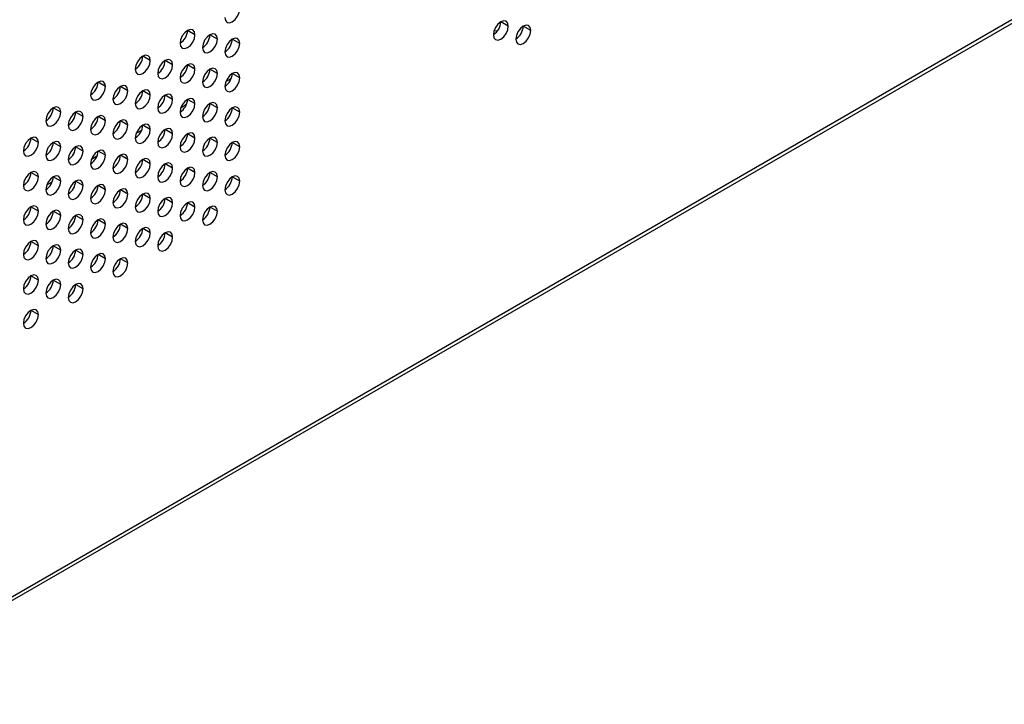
# Model space of a CAD drawing. Header units: millimetres. Extents: x 0 to 1118, y 0 to 864.
# Tile 176 of 256: x 973.25 to 982.58, y 649.1 to 655.59. Entities that reach past the tile are written whole.
import ezdxf

# ---------------------------------------------------------------- set-up
doc = ezdxf.new("R2010")
doc.units = ezdxf.units.MM

msp = doc.modelspace()

# ---------------------------------------------------------------- linework, layer by layer
at = {"color": 7, "linetype": 'Continuous', "lineweight": 25}
for p, q in [((945.6338, 634.1837), (1007.2515, 669.7548)), ((1007.2225, 669.7719), (945.7042, 634.2581)), ((977.8066, 655.5592), (977.7977, 655.5609)), ((977.8776, 655.526), (977.8069, 655.5668)), ((974.9077, 655.4446), (974.837, 655.4854)), ((978.0897, 655.4851), (978.019, 655.526)), ((975.1198, 655.4038), (975.0491, 655.4446)), ((975.332, 655.3629), (975.2613, 655.4037)), ((977.7364, 655.4511), (977.7443, 655.4496)), ((974.4835, 655.1997), (974.4127, 655.2405)), ((974.6956, 655.1588), (974.6249, 655.1997)), ((974.9077, 655.118), (974.837, 655.1588)), ((975.1198, 655.0771), (975.0491, 655.118)), ((974.0592, 654.9548), (973.9885, 654.9956)), ((975.1997, 655.0002), (975.2515, 655.0301)), ((975.332, 655.0363), (975.2613, 655.0771)), ((974.2713, 654.9139), (974.2006, 654.9547)), ((974.4835, 654.8731), (974.4127, 654.9139)), ((974.6956, 654.8322), (974.6249, 654.873)), ((974.9077, 654.7914), (974.837, 654.8322)), ((973.6349, 654.7098), (973.5642, 654.7507)), ((974.7755, 654.7553), (974.8272, 654.7851)), ((975.1198, 654.7505), (975.0491, 654.7914)), ((975.332, 654.7097), (975.2613, 654.7505)), ((973.8471, 654.669), (973.7763, 654.7098)), ((974.0592, 654.6282), (973.9885, 654.669)), ((974.2713, 654.5873), (974.2006, 654.6281)), ((974.3512, 654.5103), (974.403, 654.5402)), ((974.4835, 654.5465), (974.4127, 654.5873)), ((974.6956, 654.5056), (974.6249, 654.5464)), ((973.4228, 654.4241), (973.3521, 654.4649)), ((974.9077, 654.4648), (974.837, 654.5056)), ((975.1198, 654.4239), (975.0491, 654.4647)), ((973.6349, 654.3832), (973.5642, 654.424)), ((973.8471, 654.3424), (973.7763, 654.3832)), ((974.0592, 654.3015), (973.9885, 654.3424)), ((975.332, 654.3831), (975.2613, 654.4239)), ((973.9269, 654.2654), (973.9787, 654.2953)), ((974.2713, 654.2607), (974.2006, 654.3015)), ((974.4835, 654.2198), (974.4127, 654.2607)), ((974.6956, 654.179), (974.6249, 654.2198)), ((974.9077, 654.1381), (974.837, 654.179)), ((973.4228, 654.0975), (973.3521, 654.1383)), ((973.6349, 654.0566), (973.5642, 654.0974)), ((975.1198, 654.0973), (975.0491, 654.1381)), ((975.332, 654.0565), (975.2613, 654.0973)), ((973.5027, 654.0205), (973.5544, 654.0504)), ((973.8471, 654.0158), (973.7763, 654.0566)), ((974.0592, 653.9749), (973.9885, 654.0157)), ((974.2713, 653.9341), (974.2006, 653.9749)), ((974.4835, 653.8932), (974.4127, 653.934)), ((974.6956, 653.8524), (974.6249, 653.8932)), ((973.4228, 653.7708), (973.3521, 653.8117)), ((974.9077, 653.8115), (974.837, 653.8524)), ((975.1198, 653.7707), (975.0491, 653.8115)), ((973.6349, 653.73), (973.5642, 653.7708)), ((973.8471, 653.6891), (973.7763, 653.73)), ((974.0592, 653.6483), (973.9885, 653.6891)), ((974.2713, 653.6075), (974.2006, 653.6483)), ((974.4835, 653.5666), (974.4127, 653.6074)), ((974.6956, 653.5258), (974.6249, 653.5666)), ((973.4228, 653.4442), (973.3521, 653.485)), ((973.6349, 653.4034), (973.5642, 653.4442)), ((973.8471, 653.3625), (973.7763, 653.4034)), ((974.0592, 653.3217), (973.9885, 653.3625)), ((974.2713, 653.2808), (974.2006, 653.3217)), ((973.4228, 653.1176), (973.3521, 653.1584)), ((973.6349, 653.0768), (973.5642, 653.1176)), ((973.8471, 653.0359), (973.7763, 653.0767)), ((973.4228, 652.791), (973.3521, 652.8318))]:
    msp.add_line(p, q, dxfattribs=at)
at = {"color": 7, "linetype": 'Continuous', "lineweight": 25, "flags": 128}
for points in [[(975.1906, 655.6079), (975.1959, 655.5798), (975.2113, 655.5621), (975.2342, 655.5577), (975.2613, 655.5671), (975.2883, 655.5889), (975.3113, 655.6198), (975.3266, 655.6552), (975.332, 655.6895)], [(977.8776, 655.526), (977.8722, 655.5541), (977.8569, 655.5718), (977.8339, 655.5762), (977.8069, 655.5668), (977.7798, 655.545), (977.7569, 655.514), (977.7415, 655.4787), (977.7361, 655.4443)], [(974.9077, 655.4446), (974.9023, 655.4728), (974.887, 655.4904), (974.8641, 655.4949), (974.837, 655.4854), (974.8099, 655.4636), (974.787, 655.4327), (974.7717, 655.3973), (974.7663, 655.363)], [(977.7361, 655.4443), (977.7415, 655.4162), (977.7569, 655.3986), (977.7798, 655.3941), (977.8069, 655.4035), (977.8339, 655.4254), (977.8569, 655.4563), (977.8722, 655.4916), (977.8776, 655.526)], [(977.7757, 655.4812), (977.7715, 655.4812), (977.7415, 655.4786)], [(978.0897, 655.4851), (978.0843, 655.5133), (978.069, 655.5309), (978.046, 655.5354), (978.019, 655.526), (977.9919, 655.5041), (977.969, 655.4732), (977.9537, 655.4379), (977.9483, 655.4035)], [(977.9483, 655.4035), (977.9537, 655.3754), (977.969, 655.3577), (977.9919, 655.3533), (978.019, 655.3627), (978.046, 655.3845), (978.069, 655.4154), (978.0843, 655.4508), (978.0897, 655.4851)], [(974.7663, 655.363), (974.7717, 655.3348), (974.787, 655.3172), (974.8099, 655.3127), (974.837, 655.3221), (974.8641, 655.344), (974.887, 655.3749), (974.9023, 655.4103), (974.9077, 655.4446)], [(975.1198, 655.4038), (975.1145, 655.4319), (975.0991, 655.4495), (975.0762, 655.454), (975.0491, 655.4446), (975.0221, 655.4228), (974.9991, 655.3918), (974.9838, 655.3565), (974.9784, 655.3221)], [(974.9784, 655.3221), (974.9838, 655.294), (974.9991, 655.2763), (975.0221, 655.2719), (975.0491, 655.2813), (975.0762, 655.3031), (975.0991, 655.3341), (975.1145, 655.3694), (975.1198, 655.4038)], [(975.332, 655.3629), (975.3266, 655.3911), (975.3113, 655.4087), (975.2883, 655.4132), (975.2613, 655.4038), (975.2342, 655.3819), (975.2113, 655.351), (975.1959, 655.3156), (975.1906, 655.2813)], [(975.1906, 655.2813), (975.1959, 655.2531), (975.2113, 655.2355), (975.2342, 655.231), (975.2613, 655.2404), (975.2883, 655.2623), (975.3113, 655.2932), (975.3266, 655.3286), (975.332, 655.3629)], [(974.4835, 655.1997), (974.4781, 655.2278), (974.4627, 655.2455), (974.4398, 655.2499), (974.4127, 655.2405), (974.3857, 655.2187), (974.3627, 655.1877), (974.3474, 655.1524), (974.342, 655.118)], [(974.342, 655.118), (974.3474, 655.0899), (974.3627, 655.0723), (974.3857, 655.0678), (974.4127, 655.0772), (974.4398, 655.0991), (974.4627, 655.13), (974.4781, 655.1653), (974.4835, 655.1997)], [(974.6956, 655.1588), (974.6902, 655.187), (974.6749, 655.2046), (974.6519, 655.2091), (974.6249, 655.1997), (974.5978, 655.1778), (974.5749, 655.1469), (974.5595, 655.1116), (974.5542, 655.0772)], [(974.5542, 655.0772), (974.5595, 655.0491), (974.5749, 655.0314), (974.5978, 655.027), (974.6249, 655.0364), (974.6519, 655.0582), (974.6749, 655.0891), (974.6902, 655.1245), (974.6956, 655.1588)], [(974.9077, 655.118), (974.9023, 655.1461), (974.887, 655.1638), (974.8641, 655.1682), (974.837, 655.1588), (974.8099, 655.137), (974.787, 655.106), (974.7717, 655.0707), (974.7663, 655.0364)], [(974.7663, 655.0364), (974.7717, 655.0082), (974.787, 654.9906), (974.8099, 654.9861), (974.837, 654.9955), (974.8641, 655.0174), (974.887, 655.0483), (974.9023, 655.0836), (974.9077, 655.118)], [(975.1198, 655.0771), (975.1145, 655.1053), (975.0991, 655.1229), (975.0762, 655.1274), (975.0491, 655.118), (975.0221, 655.0961), (974.9991, 655.0652), (974.9838, 655.0299), (974.9784, 654.9955)], [(974.0592, 654.9548), (974.0538, 654.9829), (974.0385, 655.0006), (974.0155, 655.005), (973.9885, 654.9956), (973.9614, 654.9738), (973.9385, 654.9428), (973.9232, 654.9075), (973.9178, 654.8731)], [(974.9784, 654.9955), (974.9838, 654.9674), (974.9991, 654.9497), (975.0221, 654.9453), (975.0491, 654.9547), (975.0762, 654.9765), (975.0991, 655.0075), (975.1145, 655.0428), (975.1198, 655.0771)], [(975.332, 655.0363), (975.3266, 655.0644), (975.3113, 655.0821), (975.2883, 655.0865), (975.2613, 655.0771), (975.2342, 655.0553), (975.2113, 655.0244), (975.1959, 654.989), (975.1906, 654.9547)], [(975.1906, 654.9547), (975.1959, 654.9265), (975.2113, 654.9089), (975.2342, 654.9044), (975.2613, 654.9138), (975.2883, 654.9357), (975.3113, 654.9666), (975.3266, 655.0019), (975.332, 655.0363)], [(973.9178, 654.8731), (973.9232, 654.845), (973.9385, 654.8273), (973.9614, 654.8229), (973.9885, 654.8323), (974.0155, 654.8541), (974.0385, 654.8851), (974.0538, 654.9204), (974.0592, 654.9548)], [(974.2713, 654.9139), (974.2659, 654.9421), (974.2506, 654.9597), (974.2277, 654.9642), (974.2006, 654.9548), (974.1736, 654.9329), (974.1506, 654.902), (974.1353, 654.8666), (974.1299, 654.8323)], [(974.1299, 654.8323), (974.1353, 654.8041), (974.1506, 654.7865), (974.1736, 654.782), (974.2006, 654.7914), (974.2277, 654.8133), (974.2506, 654.8442), (974.2659, 654.8796), (974.2713, 654.9139)], [(974.4835, 654.8731), (974.4781, 654.9012), (974.4627, 654.9189), (974.4398, 654.9233), (974.4127, 654.9139), (974.3857, 654.8921), (974.3627, 654.8611), (974.3474, 654.8258), (974.342, 654.7914)], [(974.342, 654.7914), (974.3474, 654.7633), (974.3627, 654.7457), (974.3857, 654.7412), (974.4127, 654.7506), (974.4398, 654.7724), (974.4627, 654.8034), (974.4781, 654.8387), (974.4835, 654.8731)], [(974.6956, 654.8322), (974.6902, 654.8604), (974.6749, 654.878), (974.6519, 654.8825), (974.6249, 654.8731), (974.5978, 654.8512), (974.5749, 654.8203), (974.5595, 654.7849), (974.5542, 654.7506)], [(974.5542, 654.7506), (974.5595, 654.7224), (974.5749, 654.7048), (974.5978, 654.7003), (974.6249, 654.7098), (974.6519, 654.7316), (974.6749, 654.7625), (974.6902, 654.7979), (974.6956, 654.8322)], [(974.9077, 654.7914), (974.9023, 654.8195), (974.887, 654.8372), (974.8641, 654.8416), (974.837, 654.8322), (974.8099, 654.8104), (974.787, 654.7794), (974.7717, 654.7441), (974.7663, 654.7097)], [(973.6349, 654.7098), (973.6295, 654.738), (973.6142, 654.7556), (973.5913, 654.7601), (973.5642, 654.7507), (973.5372, 654.7288), (973.5142, 654.6979), (973.4989, 654.6626), (973.4935, 654.6282)], [(973.8471, 654.669), (973.8417, 654.6971), (973.8263, 654.7148), (973.8034, 654.7192), (973.7763, 654.7098), (973.7493, 654.688), (973.7263, 654.6571), (973.711, 654.6217), (973.7056, 654.5874)], [(974.7663, 654.7097), (974.7717, 654.6816), (974.787, 654.664), (974.8099, 654.6595), (974.837, 654.6689), (974.8641, 654.6907), (974.887, 654.7217), (974.9023, 654.757), (974.9077, 654.7914)], [(975.1198, 654.7505), (975.1145, 654.7787), (975.0991, 654.7963), (975.0762, 654.8008), (975.0491, 654.7914), (975.0221, 654.7695), (974.9991, 654.7386), (974.9838, 654.7032), (974.9784, 654.6689)], [(974.9784, 654.6689), (974.9838, 654.6408), (974.9991, 654.6231), (975.0221, 654.6187), (975.0491, 654.6281), (975.0762, 654.6499), (975.0991, 654.6808), (975.1145, 654.7162), (975.1198, 654.7505)], [(975.332, 654.7097), (975.3266, 654.7378), (975.3113, 654.7555), (975.2883, 654.7599), (975.2613, 654.7505), (975.2342, 654.7287), (975.2113, 654.6977), (975.1959, 654.6624), (975.1906, 654.628)], [(973.4935, 654.6282), (973.4989, 654.6001), (973.5142, 654.5824), (973.5372, 654.578), (973.5642, 654.5874), (973.5913, 654.6092), (973.6142, 654.6402), (973.6295, 654.6755), (973.6349, 654.7098)], [(973.7056, 654.5874), (973.711, 654.5592), (973.7263, 654.5416), (973.7493, 654.5371), (973.7763, 654.5465), (973.8034, 654.5684), (973.8263, 654.5993), (973.8417, 654.6346), (973.8471, 654.669)], [(974.0592, 654.6282), (974.0538, 654.6563), (974.0385, 654.6739), (974.0155, 654.6784), (973.9885, 654.669), (973.9614, 654.6471), (973.9385, 654.6162), (973.9232, 654.5809), (973.9178, 654.5465)], [(973.9178, 654.5465), (973.9232, 654.5184), (973.9385, 654.5007), (973.9614, 654.4963), (973.9885, 654.5057), (974.0155, 654.5275), (974.0385, 654.5585), (974.0538, 654.5938), (974.0592, 654.6282)], [(974.2713, 654.5873), (974.2659, 654.6154), (974.2506, 654.6331), (974.2277, 654.6375), (974.2006, 654.6281), (974.1736, 654.6063), (974.1506, 654.5754), (974.1353, 654.54), (974.1299, 654.5057)], [(975.1906, 654.628), (975.1959, 654.5999), (975.2113, 654.5823), (975.2342, 654.5778), (975.2613, 654.5872), (975.2883, 654.609), (975.3113, 654.64), (975.3266, 654.6753), (975.332, 654.7097)], [(974.1299, 654.5057), (974.1353, 654.4775), (974.1506, 654.4599), (974.1736, 654.4554), (974.2006, 654.4648), (974.2277, 654.4867), (974.2506, 654.5176), (974.2659, 654.5529), (974.2713, 654.5873)], [(974.4835, 654.5465), (974.4781, 654.5746), (974.4627, 654.5922), (974.4398, 654.5967), (974.4127, 654.5873), (974.3857, 654.5655), (974.3627, 654.5345), (974.3474, 654.4992), (974.342, 654.4648)], [(974.342, 654.4648), (974.3474, 654.4367), (974.3627, 654.419), (974.3857, 654.4146), (974.4127, 654.424), (974.4398, 654.4458), (974.4627, 654.4768), (974.4781, 654.5121), (974.4835, 654.5465)], [(974.6956, 654.5056), (974.6902, 654.5338), (974.6749, 654.5514), (974.6519, 654.5559), (974.6249, 654.5464), (974.5978, 654.5246), (974.5749, 654.4937), (974.5595, 654.4583), (974.5542, 654.424)], [(973.4228, 654.4241), (973.4174, 654.4522), (973.4021, 654.4699), (973.3791, 654.4743), (973.3521, 654.4649), (973.325, 654.4431), (973.3021, 654.4121), (973.2868, 654.3768), (973.2814, 654.3424)], [(974.5542, 654.424), (974.5595, 654.3958), (974.5749, 654.3782), (974.5978, 654.3737), (974.6249, 654.3831), (974.6519, 654.405), (974.6749, 654.4359), (974.6902, 654.4713), (974.6956, 654.5056)], [(974.9077, 654.4648), (974.9023, 654.4929), (974.887, 654.5105), (974.8641, 654.515), (974.837, 654.5056), (974.8099, 654.4838), (974.787, 654.4528), (974.7717, 654.4175), (974.7663, 654.3831)], [(974.7663, 654.3831), (974.7717, 654.355), (974.787, 654.3373), (974.8099, 654.3329), (974.837, 654.3423), (974.8641, 654.3641), (974.887, 654.3951), (974.9023, 654.4304), (974.9077, 654.4648)], [(975.1198, 654.4239), (975.1145, 654.4521), (975.0991, 654.4697), (975.0762, 654.4742), (975.0491, 654.4648), (975.0221, 654.4429), (974.9991, 654.412), (974.9838, 654.3766), (974.9784, 654.3423)], [(973.2814, 654.3424), (973.2868, 654.3143), (973.3021, 654.2967), (973.325, 654.2922), (973.3521, 654.3016), (973.3791, 654.3234), (973.4021, 654.3544), (973.4174, 654.3897), (973.4228, 654.4241)], [(973.6349, 654.3832), (973.6295, 654.4114), (973.6142, 654.429), (973.5913, 654.4335), (973.5642, 654.4241), (973.5372, 654.4022), (973.5142, 654.3713), (973.4989, 654.3359), (973.4935, 654.3016)], [(973.4935, 654.3016), (973.4989, 654.2734), (973.5142, 654.2558), (973.5372, 654.2513), (973.5642, 654.2608), (973.5913, 654.2826), (973.6142, 654.3135), (973.6295, 654.3489), (973.6349, 654.3832)], [(973.8471, 654.3424), (973.8417, 654.3705), (973.8263, 654.3882), (973.8034, 654.3926), (973.7763, 654.3832), (973.7493, 654.3614), (973.7263, 654.3304), (973.711, 654.2951), (973.7056, 654.2607)], [(973.7056, 654.2607), (973.711, 654.2326), (973.7263, 654.215), (973.7493, 654.2105), (973.7763, 654.2199), (973.8034, 654.2417), (973.8263, 654.2727), (973.8417, 654.308), (973.8471, 654.3424)], [(974.0592, 654.3015), (974.0538, 654.3297), (974.0385, 654.3473), (974.0155, 654.3518), (973.9885, 654.3424), (973.9614, 654.3205), (973.9385, 654.2896), (973.9232, 654.2542), (973.9178, 654.2199)], [(974.9784, 654.3423), (974.9838, 654.3141), (974.9991, 654.2965), (975.0221, 654.292), (975.0491, 654.3014), (975.0762, 654.3233), (975.0991, 654.3542), (975.1145, 654.3896), (975.1198, 654.4239)], [(975.332, 654.3831), (975.3266, 654.4112), (975.3113, 654.4289), (975.2883, 654.4333), (975.2613, 654.4239), (975.2342, 654.4021), (975.2113, 654.3711), (975.1959, 654.3358), (975.1906, 654.3014)], [(975.1906, 654.3014), (975.1959, 654.2733), (975.2113, 654.2556), (975.2342, 654.2512), (975.2613, 654.2606), (975.2883, 654.2824), (975.3113, 654.3134), (975.3266, 654.3487), (975.332, 654.3831)], [(973.9178, 654.2199), (973.9232, 654.1918), (973.9385, 654.1741), (973.9614, 654.1697), (973.9885, 654.1791), (974.0155, 654.2009), (974.0385, 654.2318), (974.0538, 654.2672), (974.0592, 654.3015)], [(974.2713, 654.2607), (974.2659, 654.2888), (974.2506, 654.3065), (974.2277, 654.3109), (974.2006, 654.3015), (974.1736, 654.2797), (974.1506, 654.2487), (974.1353, 654.2134), (974.1299, 654.179)], [(974.1299, 654.179), (974.1353, 654.1509), (974.1506, 654.1333), (974.1736, 654.1288), (974.2006, 654.1382), (974.2277, 654.1601), (974.2506, 654.191), (974.2659, 654.2263), (974.2713, 654.2607)], [(974.4835, 654.2198), (974.4781, 654.248), (974.4627, 654.2656), (974.4398, 654.2701), (974.4127, 654.2607), (974.3857, 654.2388), (974.3627, 654.2079), (974.3474, 654.1726), (974.342, 654.1382)], [(974.342, 654.1382), (974.3474, 654.1101), (974.3627, 654.0924), (974.3857, 654.088), (974.4127, 654.0974), (974.4398, 654.1192), (974.4627, 654.1501), (974.4781, 654.1855), (974.4835, 654.2198)], [(974.6956, 654.179), (974.6902, 654.2071), (974.6749, 654.2248), (974.6519, 654.2292), (974.6249, 654.2198), (974.5978, 654.198), (974.5749, 654.167), (974.5595, 654.1317), (974.5542, 654.0974)], [(974.5542, 654.0974), (974.5595, 654.0692), (974.5749, 654.0516), (974.5978, 654.0471), (974.6249, 654.0565), (974.6519, 654.0784), (974.6749, 654.1093), (974.6902, 654.1446), (974.6956, 654.179)], [(974.9077, 654.1381), (974.9023, 654.1663), (974.887, 654.1839), (974.8641, 654.1884), (974.837, 654.179), (974.8099, 654.1571), (974.787, 654.1262), (974.7717, 654.0909), (974.7663, 654.0565)], [(973.4228, 654.0975), (973.4174, 654.1256), (973.4021, 654.1432), (973.3791, 654.1477), (973.3521, 654.1383), (973.325, 654.1165), (973.3021, 654.0855), (973.2868, 654.0502), (973.2814, 654.0158)], [(973.2814, 654.0158), (973.2868, 653.9877), (973.3021, 653.97), (973.325, 653.9656), (973.3521, 653.975), (973.3791, 653.9968), (973.4021, 654.0278), (973.4174, 654.0631), (973.4228, 654.0975)], [(973.6349, 654.0566), (973.6295, 654.0848), (973.6142, 654.1024), (973.5913, 654.1069), (973.5642, 654.0974), (973.5372, 654.0756), (973.5142, 654.0447), (973.4989, 654.0093), (973.4935, 653.975)], [(973.8471, 654.0158), (973.8417, 654.0439), (973.8263, 654.0615), (973.8034, 654.066), (973.7763, 654.0566), (973.7493, 654.0348), (973.7263, 654.0038), (973.711, 653.9685), (973.7056, 653.9341)], [(974.7663, 654.0565), (974.7717, 654.0284), (974.787, 654.0107), (974.8099, 654.0063), (974.837, 654.0157), (974.8641, 654.0375), (974.887, 654.0685), (974.9023, 654.1038), (974.9077, 654.1381)], [(975.1198, 654.0973), (975.1145, 654.1254), (975.0991, 654.1431), (975.0762, 654.1475), (975.0491, 654.1381), (975.0221, 654.1163), (974.9991, 654.0854), (974.9838, 654.05), (974.9784, 654.0157)], [(974.9784, 654.0157), (974.9838, 653.9875), (974.9991, 653.9699), (975.0221, 653.9654), (975.0491, 653.9748), (975.0762, 653.9967), (975.0991, 654.0276), (975.1145, 654.0629), (975.1198, 654.0973)], [(975.332, 654.0565), (975.3266, 654.0846), (975.3113, 654.1022), (975.2883, 654.1067), (975.2613, 654.0973), (975.2342, 654.0755), (975.2113, 654.0445), (975.1959, 654.0092), (975.1906, 653.9748)], [(973.4935, 653.975), (973.4989, 653.9468), (973.5142, 653.9292), (973.5372, 653.9247), (973.5642, 653.9341), (973.5913, 653.956), (973.6142, 653.9869), (973.6295, 654.0223), (973.6349, 654.0566)], [(973.7056, 653.9341), (973.711, 653.906), (973.7263, 653.8883), (973.7493, 653.8839), (973.7763, 653.8933), (973.8034, 653.9151), (973.8263, 653.9461), (973.8417, 653.9814), (973.8471, 654.0158)], [(974.0592, 653.9749), (974.0538, 654.0031), (974.0385, 654.0207), (974.0155, 654.0252), (973.9885, 654.0158), (973.9614, 653.9939), (973.9385, 653.963), (973.9232, 653.9276), (973.9178, 653.8933)], [(973.9178, 653.8933), (973.9232, 653.8651), (973.9385, 653.8475), (973.9614, 653.843), (973.9885, 653.8524), (974.0155, 653.8743), (974.0385, 653.9052), (974.0538, 653.9406), (974.0592, 653.9749)], [(974.2713, 653.9341), (974.2659, 653.9622), (974.2506, 653.9799), (974.2277, 653.9843), (974.2006, 653.9749), (974.1736, 653.9531), (974.1506, 653.9221), (974.1353, 653.8868), (974.1299, 653.8524)], [(975.1906, 653.9748), (975.1959, 653.9467), (975.2113, 653.929), (975.2342, 653.9246), (975.2613, 653.934), (975.2883, 653.9558), (975.3113, 653.9868), (975.3266, 654.0221), (975.332, 654.0565)], [(974.1299, 653.8524), (974.1353, 653.8243), (974.1506, 653.8066), (974.1736, 653.8022), (974.2006, 653.8116), (974.2277, 653.8334), (974.2506, 653.8644), (974.2659, 653.8997), (974.2713, 653.9341)], [(974.4835, 653.8932), (974.4781, 653.9214), (974.4627, 653.939), (974.4398, 653.9435), (974.4127, 653.9341), (974.3857, 653.9122), (974.3627, 653.8813), (974.3474, 653.8459), (974.342, 653.8116)], [(974.342, 653.8116), (974.3474, 653.7834), (974.3627, 653.7658), (974.3857, 653.7613), (974.4127, 653.7708), (974.4398, 653.7926), (974.4627, 653.8235), (974.4781, 653.8589), (974.4835, 653.8932)], [(974.6956, 653.8524), (974.6902, 653.8805), (974.6749, 653.8982), (974.6519, 653.9026), (974.6249, 653.8932), (974.5978, 653.8714), (974.5749, 653.8404), (974.5595, 653.8051), (974.5542, 653.7707)], [(973.4228, 653.7708), (973.4174, 653.799), (973.4021, 653.8166), (973.3791, 653.8211), (973.3521, 653.8117), (973.325, 653.7898), (973.3021, 653.7589), (973.2868, 653.7236), (973.2814, 653.6892)], [(974.5542, 653.7707), (974.5595, 653.7426), (974.5749, 653.725), (974.5978, 653.7205), (974.6249, 653.7299), (974.6519, 653.7517), (974.6749, 653.7827), (974.6902, 653.818), (974.6956, 653.8524)], [(974.9077, 653.8115), (974.9023, 653.8397), (974.887, 653.8573), (974.8641, 653.8618), (974.837, 653.8524), (974.8099, 653.8305), (974.787, 653.7996), (974.7717, 653.7642), (974.7663, 653.7299)], [(974.7663, 653.7299), (974.7717, 653.7017), (974.787, 653.6841), (974.8099, 653.6797), (974.837, 653.6891), (974.8641, 653.7109), (974.887, 653.7418), (974.9023, 653.7772), (974.9077, 653.8115)], [(975.1198, 653.7707), (975.1145, 653.7988), (975.0991, 653.8165), (975.0762, 653.8209), (975.0491, 653.8115), (975.0221, 653.7897), (974.9991, 653.7587), (974.9838, 653.7234), (974.9784, 653.689)], [(973.2814, 653.6892), (973.2868, 653.6611), (973.3021, 653.6434), (973.325, 653.639), (973.3521, 653.6484), (973.3791, 653.6702), (973.4021, 653.7011), (973.4174, 653.7365), (973.4228, 653.7708)], [(973.6349, 653.73), (973.6295, 653.7581), (973.6142, 653.7758), (973.5913, 653.7802), (973.5642, 653.7708), (973.5372, 653.749), (973.5142, 653.718), (973.4989, 653.6827), (973.4935, 653.6484)], [(973.4935, 653.6484), (973.4989, 653.6202), (973.5142, 653.6026), (973.5372, 653.5981), (973.5642, 653.6075), (973.5913, 653.6294), (973.6142, 653.6603), (973.6295, 653.6956), (973.6349, 653.73)], [(973.8471, 653.6891), (973.8417, 653.7173), (973.8263, 653.7349), (973.8034, 653.7394), (973.7763, 653.73), (973.7493, 653.7081), (973.7263, 653.6772), (973.711, 653.6419), (973.7056, 653.6075)], [(973.7056, 653.6075), (973.711, 653.5794), (973.7263, 653.5617), (973.7493, 653.5573), (973.7763, 653.5667), (973.8034, 653.5885), (973.8263, 653.6195), (973.8417, 653.6548), (973.8471, 653.6891)], [(974.0592, 653.6483), (974.0538, 653.6764), (974.0385, 653.6941), (974.0155, 653.6985), (973.9885, 653.6891), (973.9614, 653.6673), (973.9385, 653.6364), (973.9232, 653.601), (973.9178, 653.5667)], [(974.9784, 653.689), (974.9838, 653.6609), (974.9991, 653.6433), (975.0221, 653.6388), (975.0491, 653.6482), (975.0762, 653.67), (975.0991, 653.701), (975.1145, 653.7363), (975.1198, 653.7707)], [(973.9178, 653.5667), (973.9232, 653.5385), (973.9385, 653.5209), (973.9614, 653.5164), (973.9885, 653.5258), (974.0155, 653.5477), (974.0385, 653.5786), (974.0538, 653.6139), (974.0592, 653.6483)], [(974.2713, 653.6075), (974.2659, 653.6356), (974.2506, 653.6532), (974.2277, 653.6577), (974.2006, 653.6483), (974.1736, 653.6265), (974.1506, 653.5955), (974.1353, 653.5602), (974.1299, 653.5258)], [(974.1299, 653.5258), (974.1353, 653.4977), (974.1506, 653.48), (974.1736, 653.4756), (974.2006, 653.485), (974.2277, 653.5068), (974.2506, 653.5378), (974.2659, 653.5731), (974.2713, 653.6075)], [(974.4835, 653.5666), (974.4781, 653.5947), (974.4627, 653.6124), (974.4398, 653.6168), (974.4127, 653.6074), (974.3857, 653.5856), (974.3627, 653.5547), (974.3474, 653.5193), (974.342, 653.485)], [(974.342, 653.485), (974.3474, 653.4568), (974.3627, 653.4392), (974.3857, 653.4347), (974.4127, 653.4441), (974.4398, 653.466), (974.4627, 653.4969), (974.4781, 653.5323), (974.4835, 653.5666)], [(974.6956, 653.5258), (974.6902, 653.5539), (974.6749, 653.5715), (974.6519, 653.576), (974.6249, 653.5666), (974.5978, 653.5448), (974.5749, 653.5138), (974.5595, 653.4785), (974.5542, 653.4441)], [(974.5542, 653.4441), (974.5595, 653.416), (974.5749, 653.3983), (974.5978, 653.3939), (974.6249, 653.4033), (974.6519, 653.4251), (974.6749, 653.4561), (974.6902, 653.4914), (974.6956, 653.5258)], [(973.4228, 653.4442), (973.4174, 653.4724), (973.4021, 653.49), (973.3791, 653.4945), (973.3521, 653.4851), (973.325, 653.4632), (973.3021, 653.4323), (973.2868, 653.3969), (973.2814, 653.3626)], [(973.2814, 653.3626), (973.2868, 653.3344), (973.3021, 653.3168), (973.325, 653.3123), (973.3521, 653.3218), (973.3791, 653.3436), (973.4021, 653.3745), (973.4174, 653.4099), (973.4228, 653.4442)], [(973.6349, 653.4034), (973.6295, 653.4315), (973.6142, 653.4492), (973.5913, 653.4536), (973.5642, 653.4442), (973.5372, 653.4224), (973.5142, 653.3914), (973.4989, 653.3561), (973.4935, 653.3217)], [(973.8471, 653.3625), (973.8417, 653.3907), (973.8263, 653.4083), (973.8034, 653.4128), (973.7763, 653.4034), (973.7493, 653.3815), (973.7263, 653.3506), (973.711, 653.3152), (973.7056, 653.2809)], [(973.4935, 653.3217), (973.4989, 653.2936), (973.5142, 653.276), (973.5372, 653.2715), (973.5642, 653.2809), (973.5913, 653.3027), (973.6142, 653.3337), (973.6295, 653.369), (973.6349, 653.4034)], [(973.7056, 653.2809), (973.711, 653.2528), (973.7263, 653.2351), (973.7493, 653.2307), (973.7763, 653.2401), (973.8034, 653.2619), (973.8263, 653.2928), (973.8417, 653.3282), (973.8471, 653.3625)], [(974.0592, 653.3217), (974.0538, 653.3498), (974.0385, 653.3675), (974.0155, 653.3719), (973.9885, 653.3625), (973.9614, 653.3407), (973.9385, 653.3097), (973.9232, 653.2744), (973.9178, 653.24)], [(973.9178, 653.24), (973.9232, 653.2119), (973.9385, 653.1943), (973.9614, 653.1898), (973.9885, 653.1992), (974.0155, 653.221), (974.0385, 653.252), (974.0538, 653.2873), (974.0592, 653.3217)], [(974.2713, 653.2808), (974.2659, 653.309), (974.2506, 653.3266), (974.2277, 653.3311), (974.2006, 653.3217), (974.1736, 653.2998), (974.1506, 653.2689), (974.1353, 653.2336), (974.1299, 653.1992)], [(974.1299, 653.1992), (974.1353, 653.1711), (974.1506, 653.1534), (974.1736, 653.149), (974.2006, 653.1584), (974.2277, 653.1802), (974.2506, 653.2111), (974.2659, 653.2465), (974.2713, 653.2808)], [(973.4228, 653.1176), (973.4174, 653.1458), (973.4021, 653.1634), (973.3791, 653.1679), (973.3521, 653.1584), (973.325, 653.1366), (973.3021, 653.1057), (973.2868, 653.0703), (973.2814, 653.036)], [(973.2814, 653.036), (973.2868, 653.0078), (973.3021, 652.9902), (973.325, 652.9857), (973.3521, 652.9951), (973.3791, 653.017), (973.4021, 653.0479), (973.4174, 653.0833), (973.4228, 653.1176)], [(973.6349, 653.0768), (973.6295, 653.1049), (973.6142, 653.1225), (973.5913, 653.127), (973.5642, 653.1176), (973.5372, 653.0958), (973.5142, 653.0648), (973.4989, 653.0295), (973.4935, 652.9951)], [(973.4935, 652.9951), (973.4989, 652.967), (973.5142, 652.9493), (973.5372, 652.9449), (973.5642, 652.9543), (973.5913, 652.9761), (973.6142, 653.0071), (973.6295, 653.0424), (973.6349, 653.0768)], [(973.8471, 653.0359), (973.8417, 653.0641), (973.8263, 653.0817), (973.8034, 653.0862), (973.7763, 653.0768), (973.7493, 653.0549), (973.7263, 653.024), (973.711, 652.9886), (973.7056, 652.9543)], [(973.7056, 652.9543), (973.711, 652.9261), (973.7263, 652.9085), (973.7493, 652.904), (973.7763, 652.9134), (973.8034, 652.9353), (973.8263, 652.9662), (973.8417, 653.0016), (973.8471, 653.0359)], [(973.4228, 652.791), (973.4174, 652.8191), (973.4021, 652.8368), (973.3791, 652.8412), (973.3521, 652.8318), (973.325, 652.81), (973.3021, 652.779), (973.2868, 652.7437), (973.2814, 652.7094)], [(973.2814, 652.7094), (973.2868, 652.6812), (973.3021, 652.6636), (973.325, 652.6591), (973.3521, 652.6685), (973.3791, 652.6904), (973.4021, 652.7213), (973.4174, 652.7566), (973.4228, 652.791)]]:
    msp.add_lwpolyline(points, dxfattribs=at)
at = {"color": 7, "linetype": 'Continuous', "lineweight": 25}
for centre in [(977.6533, 655.5738), (974.6835, 655.4924), (977.8655, 655.5329), (974.8956, 655.4516), (975.1077, 655.4107), (974.2592, 655.2475), (974.4714, 655.2066), (974.6835, 655.1658), (974.8956, 655.125), (973.835, 655.0026), (975.1077, 655.0841), (974.0471, 654.9617), (974.2592, 654.9209), (974.4714, 654.88), (974.6835, 654.8392), (973.4107, 654.7577), (974.8956, 654.7983), (975.1077, 654.7575), (973.6228, 654.7168), (973.835, 654.676), (974.0471, 654.6351), (974.2592, 654.5943), (974.4714, 654.5534), (973.1986, 654.4719), (974.6835, 654.5126), (974.8956, 654.4717), (973.4107, 654.431), (973.6228, 654.3902), (973.835, 654.3493), (975.1077, 654.4309), (974.0471, 654.3085), (974.2592, 654.2676), (974.4714, 654.2268), (974.6835, 654.186), (973.1986, 654.1453), (973.4107, 654.1044), (974.8956, 654.1451), (975.1077, 654.1043), (973.6228, 654.0636), (973.835, 654.0227), (974.0471, 653.9819), (974.2592, 653.941), (974.4714, 653.9002), (973.1986, 653.8186), (974.6835, 653.8593), (974.8956, 653.8185), (973.4107, 653.7778), (973.6228, 653.737), (973.835, 653.6961), (974.0471, 653.6553), (974.2592, 653.6144), (974.4714, 653.5736), (973.1986, 653.492), (973.4107, 653.4512), (973.6228, 653.4103), (973.835, 653.3695), (974.0471, 653.3286), (973.1986, 653.1654), (973.4107, 653.1246), (973.6228, 653.0837), (973.1986, 652.8388)]:
    msp.add_arc(centre, 0.1537, 302.60548, 357.39452, dxfattribs=at)

doc.saveas('drawing.dxf')
